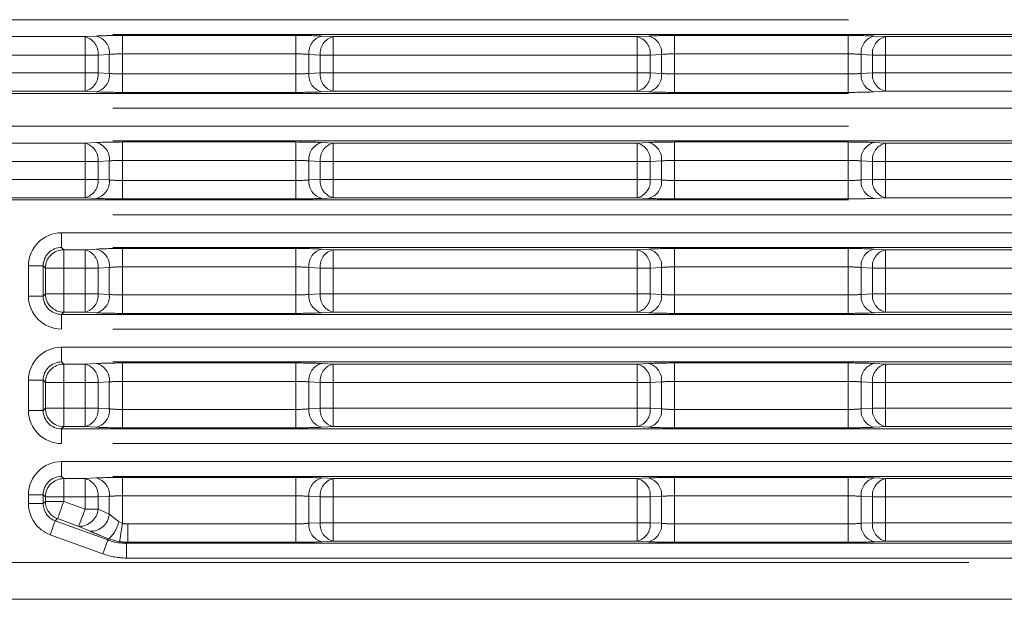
# Model space of a CAD drawing. Header units: millimetres. Extents: x 2 to 601, y 5 to 415.
# Tile 56 of 139: x 88.07 to 93.42, y 304.67 to 307.82. Entities that reach past the tile are written whole.
import ezdxf

# ---------------------------------------------------------------- set-up
doc = ezdxf.new("R2010")
doc.units = ezdxf.units.MM
doc.linetypes.add('PHANTOM', pattern=[12.7, 6.35, -1.27, 1.27, -1.27, 1.27, -1.27])

msp = doc.modelspace()

# ---------------------------------------------------------------- linework, layer by layer
at = {"color": 7, "linetype": 'PHANTOM', "lineweight": 0}
for p, q in [((86.2219, 307.8218), (94.9242, 307.8218)), ((94.9242, 307.7419), (86.2219, 307.7419)), ((88.4238, 307.7299), (88.4852, 307.7331)), ((88.6266, 307.7362), (89.5695, 307.7362)), ((88.6266, 307.6363), (88.6266, 307.7362)), ((89.5695, 307.6363), (89.5695, 307.7362)), ((89.7109, 307.7331), (89.7723, 307.7299)), ((91.4238, 307.7299), (91.4852, 307.7331)), ((91.6266, 307.7362), (92.5695, 307.7362)), ((91.6266, 307.7362), (91.6266, 307.6363)), ((92.5695, 307.7362), (92.5695, 307.6363)), ((92.7109, 307.7331), (92.7723, 307.7299)), ((86.2339, 307.7299), (88.4238, 307.7299)), ((88.4238, 307.63), (88.4238, 307.7299)), ((89.7723, 307.7299), (91.4238, 307.7299)), ((89.7723, 307.7299), (89.7723, 307.63)), ((91.4238, 307.7299), (91.4238, 307.63)), ((92.7723, 307.7299), (94.9122, 307.7299)), ((92.7723, 307.7299), (92.7723, 307.63)), ((88.4238, 307.63), (86.2339, 307.63)), ((88.4945, 307.63), (88.4238, 307.63)), ((88.4238, 307.5333), (88.4238, 307.63)), ((88.5559, 307.6332), (88.4945, 307.63)), ((88.4945, 307.63), (88.4945, 307.5333)), ((88.5559, 307.5301), (88.5559, 307.6332)), ((89.5695, 307.6363), (88.6266, 307.6363)), ((88.6266, 307.6363), (88.6266, 307.527)), ((89.5695, 307.527), (89.5695, 307.6363)), ((89.7016, 307.63), (89.6402, 307.6332)), ((89.6402, 307.6332), (89.6402, 307.5301)), ((89.7723, 307.63), (89.7016, 307.63)), ((89.7016, 307.5333), (89.7016, 307.63)), ((91.4238, 307.63), (89.7723, 307.63)), ((89.7723, 307.63), (89.7723, 307.5333)), ((91.4945, 307.63), (91.4238, 307.63)), ((91.4238, 307.5333), (91.4238, 307.63)), ((91.5559, 307.6332), (91.4945, 307.63)), ((91.4945, 307.63), (91.4945, 307.5333)), ((91.5559, 307.5301), (91.5559, 307.6332)), ((92.5695, 307.6363), (91.6266, 307.6363)), ((91.6266, 307.6363), (91.6266, 307.527)), ((92.5695, 307.527), (92.5695, 307.6363)), ((92.7016, 307.63), (92.6402, 307.6332)), ((92.6402, 307.6332), (92.6402, 307.5301)), ((92.7723, 307.63), (92.7016, 307.63)), ((92.7016, 307.5333), (92.7016, 307.63)), ((94.9122, 307.63), (92.7723, 307.63)), ((92.7723, 307.63), (92.7723, 307.5333)), ((86.2339, 307.5333), (88.4238, 307.5333)), ((88.4238, 307.5333), (88.4238, 307.4334)), ((88.4238, 307.5333), (88.4945, 307.5333)), ((88.4945, 307.5333), (88.5559, 307.5301)), ((88.6266, 307.527), (89.5695, 307.527)), ((88.6266, 307.527), (88.6266, 307.4271)), ((89.5695, 307.527), (89.5695, 307.4271)), ((89.6402, 307.5301), (89.7016, 307.5333)), ((89.7016, 307.5333), (89.7723, 307.5333)), ((89.7723, 307.5333), (91.4238, 307.5333)), ((89.7723, 307.5333), (89.7723, 307.4334)), ((91.4238, 307.5333), (91.4238, 307.4334)), ((91.4238, 307.5333), (91.4945, 307.5333)), ((91.4945, 307.5333), (91.5559, 307.5301)), ((91.6266, 307.4271), (91.6266, 307.527)), ((91.6266, 307.527), (92.5695, 307.527)), ((92.5695, 307.4271), (92.5695, 307.527)), ((92.6402, 307.5301), (92.7016, 307.5333)), ((92.7016, 307.5333), (92.7723, 307.5333)), ((92.7723, 307.4334), (92.7723, 307.5333)), ((92.7723, 307.5333), (94.9122, 307.5333)), ((86.2219, 307.4214), (94.9242, 307.4214)), ((88.4238, 307.4334), (86.2339, 307.4334)), ((88.4852, 307.4302), (88.4238, 307.4334)), ((89.5695, 307.4271), (88.6266, 307.4271)), ((89.7723, 307.4334), (89.7109, 307.4302)), ((91.4238, 307.4334), (89.7723, 307.4334)), ((91.4852, 307.4302), (91.4238, 307.4334)), ((92.5695, 307.4271), (91.6266, 307.4271)), ((92.7723, 307.4334), (92.7109, 307.4302)), ((94.9122, 307.4334), (92.7723, 307.4334)), ((94.9242, 307.3415), (86.2219, 307.3415)), ((86.2219, 307.2433), (94.9242, 307.2433)), ((94.9242, 307.1634), (86.2219, 307.1634)), ((86.2339, 307.1514), (88.4238, 307.1514)), ((88.4238, 307.1514), (88.4852, 307.1546)), ((88.4238, 307.1514), (88.4238, 307.0516)), ((88.6266, 307.1577), (89.5695, 307.1577)), ((88.6266, 307.1577), (88.6266, 307.0578)), ((89.5695, 307.1577), (89.5695, 307.0578)), ((89.7109, 307.1546), (89.7723, 307.1514)), ((89.7723, 307.1514), (91.4238, 307.1514)), ((89.7723, 307.1514), (89.7723, 307.0516)), ((91.4238, 307.1514), (91.4852, 307.1546)), ((91.4238, 307.1514), (91.4238, 307.0516)), ((91.6266, 307.1577), (92.5695, 307.1577)), ((91.6266, 307.1577), (91.6266, 307.0578)), ((92.5695, 307.1577), (92.5695, 307.0578)), ((92.7109, 307.1546), (92.7723, 307.1514)), ((92.7723, 307.1514), (94.9122, 307.1514)), ((92.7723, 307.1514), (92.7723, 307.0516)), ((88.4238, 307.0516), (86.2339, 307.0516)), ((88.4945, 307.0516), (88.4238, 307.0516)), ((88.4238, 306.9548), (88.4238, 307.0516)), ((88.5559, 307.0548), (88.4945, 307.0516)), ((88.4945, 307.0516), (88.4945, 306.9548)), ((88.5559, 306.9516), (88.5559, 307.0548)), ((89.5695, 307.0578), (88.6266, 307.0578)), ((88.6266, 307.0578), (88.6266, 306.9485)), ((89.5695, 306.9485), (89.5695, 307.0578)), ((89.7016, 307.0516), (89.6402, 307.0548)), ((89.6402, 307.0548), (89.6402, 306.9516)), ((89.7723, 307.0516), (89.7016, 307.0516)), ((89.7016, 306.9548), (89.7016, 307.0516)), ((91.4238, 307.0516), (89.7723, 307.0516)), ((89.7723, 307.0516), (89.7723, 306.9548)), ((91.4945, 307.0516), (91.4238, 307.0516)), ((91.4238, 306.9548), (91.4238, 307.0516)), ((91.5559, 307.0548), (91.4945, 307.0516)), ((91.4945, 307.0516), (91.4945, 306.9548)), ((91.5559, 306.9516), (91.5559, 307.0548)), ((92.5695, 307.0578), (91.6266, 307.0578)), ((91.6266, 307.0578), (91.6266, 306.9485)), ((92.5695, 306.9485), (92.5695, 307.0578)), ((92.7016, 307.0516), (92.6402, 307.0548)), ((92.6402, 307.0548), (92.6402, 306.9516)), ((92.7723, 307.0516), (92.7016, 307.0516)), ((92.7016, 306.9548), (92.7016, 307.0516)), ((94.9122, 307.0516), (92.7723, 307.0516)), ((92.7723, 307.0516), (92.7723, 306.9548)), ((86.2339, 306.9548), (88.4238, 306.9548)), ((88.4238, 306.9548), (88.4238, 306.8549)), ((88.4238, 306.9548), (88.4945, 306.9548)), ((88.4945, 306.9548), (88.5559, 306.9516)), ((88.6266, 306.9485), (88.6266, 306.8487)), ((88.6266, 306.9485), (89.5695, 306.9485)), ((89.5695, 306.9485), (89.5695, 306.8487)), ((89.6402, 306.9516), (89.7016, 306.9548)), ((89.7016, 306.9548), (89.7723, 306.9548)), ((89.7723, 306.9548), (91.4238, 306.9548)), ((89.7723, 306.9548), (89.7723, 306.8549)), ((91.4238, 306.9548), (91.4238, 306.8549)), ((91.4238, 306.9548), (91.4945, 306.9548)), ((91.4945, 306.9548), (91.5559, 306.9516)), ((91.6266, 306.9485), (92.5695, 306.9485)), ((91.6266, 306.9485), (91.6266, 306.8487)), ((92.5695, 306.9485), (92.5695, 306.8487)), ((92.6402, 306.9516), (92.7016, 306.9548)), ((92.7016, 306.9548), (92.7723, 306.9548)), ((92.7723, 306.9548), (94.9122, 306.9548)), ((92.7723, 306.9548), (92.7723, 306.8549)), ((86.2219, 306.8429), (94.9242, 306.8429)), ((88.4238, 306.8549), (86.2339, 306.8549)), ((88.4852, 306.8517), (88.4238, 306.8549)), ((89.5695, 306.8487), (88.6266, 306.8487)), ((89.7723, 306.8549), (89.7109, 306.8517)), ((91.4238, 306.8549), (89.7723, 306.8549)), ((91.4852, 306.8517), (91.4238, 306.8549)), ((92.5695, 306.8487), (91.6266, 306.8487)), ((92.7723, 306.8549), (92.7109, 306.8517)), ((94.9122, 306.8549), (92.7723, 306.8549)), ((94.9242, 306.763), (86.2219, 306.763)), ((88.2965, 306.6649), (94.9242, 306.6649)), ((88.2965, 306.585), (88.2965, 306.6649)), ((94.9242, 306.585), (88.2965, 306.585)), ((88.2965, 306.585), (88.3085, 306.573)), ((88.3085, 306.573), (88.4238, 306.573)), ((88.3085, 306.573), (88.3085, 306.4731)), ((88.4238, 306.573), (88.4852, 306.5762)), ((88.4238, 306.573), (88.4238, 306.4731)), ((88.6266, 306.5792), (89.5695, 306.5792)), ((88.6266, 306.5792), (88.6266, 306.4794)), ((89.5695, 306.5792), (89.5695, 306.4794)), ((89.7109, 306.5762), (89.7723, 306.573)), ((89.7723, 306.573), (91.4238, 306.573)), ((89.7723, 306.573), (89.7723, 306.4731)), ((91.4238, 306.573), (91.4852, 306.5762)), ((91.4238, 306.573), (91.4238, 306.4731)), ((91.6266, 306.5792), (92.5695, 306.5792)), ((91.6266, 306.5792), (91.6266, 306.4794)), ((92.5695, 306.5792), (92.5695, 306.4794)), ((92.7109, 306.5762), (92.7723, 306.573)), ((92.7723, 306.573), (94.9122, 306.573)), ((92.7723, 306.573), (92.7723, 306.4731)), ((88.1167, 306.3213), (88.1167, 306.4851)), ((88.1966, 306.4851), (88.1167, 306.4851)), ((88.1966, 306.4851), (88.1966, 306.3213)), ((88.2086, 306.4731), (88.1966, 306.4851)), ((88.2086, 306.3333), (88.2086, 306.4731)), ((88.3085, 306.4731), (88.2086, 306.4731)), ((88.4238, 306.4731), (88.3085, 306.4731)), ((88.3085, 306.4731), (88.3085, 306.3333)), ((88.4945, 306.4731), (88.4238, 306.4731)), ((88.4238, 306.3333), (88.4238, 306.4731)), ((88.5559, 306.4763), (88.4945, 306.4731)), ((88.4945, 306.4731), (88.4945, 306.3333)), ((88.5559, 306.3301), (88.5559, 306.4763)), ((89.5695, 306.4794), (88.6266, 306.4794)), ((88.6266, 306.4794), (88.6266, 306.327)), ((89.5695, 306.327), (89.5695, 306.4794)), ((89.7016, 306.4731), (89.6402, 306.4763)), ((89.6402, 306.4763), (89.6402, 306.3301)), ((89.7723, 306.4731), (89.7016, 306.4731)), ((89.7016, 306.3333), (89.7016, 306.4731)), ((91.4238, 306.4731), (89.7723, 306.4731)), ((89.7723, 306.4731), (89.7723, 306.3333)), ((91.4945, 306.4731), (91.4238, 306.4731)), ((91.4238, 306.3333), (91.4238, 306.4731)), ((91.5559, 306.4763), (91.4945, 306.4731)), ((91.4945, 306.4731), (91.4945, 306.3333)), ((91.5559, 306.3301), (91.5559, 306.4763)), ((92.5695, 306.4794), (91.6266, 306.4794)), ((91.6266, 306.4794), (91.6266, 306.327)), ((92.5695, 306.327), (92.5695, 306.4794)), ((92.7016, 306.4731), (92.6402, 306.4763)), ((92.6402, 306.4763), (92.6402, 306.3301)), ((92.7723, 306.4731), (92.7016, 306.4731)), ((92.7016, 306.3333), (92.7016, 306.4731)), ((94.9122, 306.4731), (92.7723, 306.4731)), ((92.7723, 306.4731), (92.7723, 306.3333)), ((88.1966, 306.3213), (88.1167, 306.3213)), ((88.1966, 306.3213), (88.2086, 306.3333)), ((88.3085, 306.3333), (88.2086, 306.3333)), ((88.3085, 306.3333), (88.4238, 306.3333)), ((88.3085, 306.3333), (88.3085, 306.2334)), ((88.4238, 306.3333), (88.4238, 306.2334)), ((88.4238, 306.3333), (88.4945, 306.3333)), ((88.4945, 306.3333), (88.5559, 306.3301)), ((88.6266, 306.327), (88.6266, 306.2271)), ((88.6266, 306.327), (89.5695, 306.327)), ((89.5695, 306.327), (89.5695, 306.2271)), ((89.6402, 306.3301), (89.7016, 306.3333)), ((89.7016, 306.3333), (89.7723, 306.3333)), ((89.7723, 306.3333), (91.4238, 306.3333)), ((89.7723, 306.3333), (89.7723, 306.2334)), ((91.4238, 306.3333), (91.4238, 306.2334)), ((91.4238, 306.3333), (91.4945, 306.3333)), ((91.4945, 306.3333), (91.5559, 306.3301)), ((91.6266, 306.327), (91.6266, 306.2271)), ((91.6266, 306.327), (92.5695, 306.327)), ((92.5695, 306.327), (92.5695, 306.2271)), ((92.6402, 306.3301), (92.7016, 306.3333)), ((92.7016, 306.3333), (92.7723, 306.3333)), ((92.7723, 306.3333), (94.9122, 306.3333)), ((92.7723, 306.3333), (92.7723, 306.2334)), ((88.3085, 306.2334), (88.2965, 306.2214)), ((88.2965, 306.1415), (88.2965, 306.2214)), ((88.2965, 306.2214), (94.9242, 306.2214)), ((88.4238, 306.2334), (88.3085, 306.2334)), ((88.4852, 306.2302), (88.4238, 306.2334)), ((89.5695, 306.2271), (88.6266, 306.2271)), ((89.7723, 306.2334), (89.7109, 306.2302)), ((91.4238, 306.2334), (89.7723, 306.2334)), ((91.4852, 306.2302), (91.4238, 306.2334)), ((92.5695, 306.2271), (91.6266, 306.2271)), ((92.7723, 306.2334), (92.7109, 306.2302)), ((94.9122, 306.2334), (92.7723, 306.2334)), ((94.9242, 306.1415), (88.2965, 306.1415)), ((88.2965, 306.0433), (94.9242, 306.0433)), ((88.2965, 305.9634), (88.2965, 306.0433)), ((94.9242, 305.9634), (88.2965, 305.9634)), ((88.2965, 305.9634), (88.3085, 305.9514)), ((88.3085, 305.9514), (88.4238, 305.9514)), ((88.3085, 305.9514), (88.3085, 305.8515)), ((88.4238, 305.9514), (88.4852, 305.9546)), ((88.4238, 305.9514), (88.4238, 305.8515)), ((88.6266, 305.9577), (89.5695, 305.9577)), ((88.6266, 305.9577), (88.6266, 305.8578)), ((89.5695, 305.9577), (89.5695, 305.8578)), ((89.7109, 305.9546), (89.7723, 305.9514)), ((89.7723, 305.9514), (91.4238, 305.9514)), ((89.7723, 305.9514), (89.7723, 305.8515)), ((91.4238, 305.9514), (91.4852, 305.9546)), ((91.4238, 305.9514), (91.4238, 305.8515)), ((91.6266, 305.9577), (92.5695, 305.9577)), ((91.6266, 305.9577), (91.6266, 305.8578)), ((92.5695, 305.9577), (92.5695, 305.8578)), ((92.7109, 305.9546), (92.7723, 305.9514)), ((92.7723, 305.9514), (94.9122, 305.9514)), ((92.7723, 305.9514), (92.7723, 305.8515)), ((88.1167, 305.6997), (88.1167, 305.8636)), ((88.1966, 305.8636), (88.1167, 305.8636)), ((88.1966, 305.8636), (88.1966, 305.6997)), ((88.2086, 305.8515), (88.1966, 305.8636)), ((88.2086, 305.7117), (88.2086, 305.8515)), ((88.3085, 305.8515), (88.2086, 305.8515)), ((88.4238, 305.8515), (88.3085, 305.8515)), ((88.3085, 305.8515), (88.3085, 305.7117)), ((88.4945, 305.8515), (88.4238, 305.8515)), ((88.4238, 305.7117), (88.4238, 305.8515)), ((88.5559, 305.8548), (88.4945, 305.8515)), ((88.4945, 305.8515), (88.4945, 305.7117)), ((88.5559, 305.7085), (88.5559, 305.8548)), ((89.5695, 305.8578), (88.6266, 305.8578)), ((88.6266, 305.8578), (88.6266, 305.7055)), ((89.5695, 305.7055), (89.5695, 305.8578)), ((89.7016, 305.8515), (89.6402, 305.8548)), ((89.6402, 305.8548), (89.6402, 305.7085)), ((89.7723, 305.8515), (89.7016, 305.8515)), ((89.7016, 305.7117), (89.7016, 305.8515)), ((91.4238, 305.8515), (89.7723, 305.8515)), ((89.7723, 305.8515), (89.7723, 305.7117)), ((91.4945, 305.8515), (91.4238, 305.8515)), ((91.4238, 305.7117), (91.4238, 305.8515)), ((91.5559, 305.8548), (91.4945, 305.8515)), ((91.4945, 305.8515), (91.4945, 305.7117)), ((91.5559, 305.7085), (91.5559, 305.8548)), ((92.5695, 305.8578), (91.6266, 305.8578)), ((91.6266, 305.8578), (91.6266, 305.7055)), ((92.5695, 305.7055), (92.5695, 305.8578)), ((92.7016, 305.8515), (92.6402, 305.8548)), ((92.6402, 305.8548), (92.6402, 305.7085)), ((92.7723, 305.8515), (92.7016, 305.8515)), ((92.7016, 305.7117), (92.7016, 305.8515)), ((94.9122, 305.8515), (92.7723, 305.8515)), ((92.7723, 305.8515), (92.7723, 305.7117)), ((88.1966, 305.6997), (88.1167, 305.6997)), ((88.1966, 305.6997), (88.2086, 305.7117)), ((88.3085, 305.7117), (88.2086, 305.7117)), ((88.3085, 305.7117), (88.3085, 305.6119)), ((88.3085, 305.7117), (88.4238, 305.7117)), ((88.4238, 305.7117), (88.4238, 305.6119)), ((88.4238, 305.7117), (88.4945, 305.7117)), ((88.4945, 305.7117), (88.5559, 305.7085)), ((88.6266, 305.7055), (89.5695, 305.7055)), ((88.6266, 305.7055), (88.6266, 305.6056)), ((89.5695, 305.7055), (89.5695, 305.6056)), ((89.6402, 305.7085), (89.7016, 305.7117)), ((89.7016, 305.7117), (89.7723, 305.7117)), ((89.7723, 305.7117), (91.4238, 305.7117)), ((89.7723, 305.7117), (89.7723, 305.6119)), ((91.4238, 305.7117), (91.4238, 305.6119)), ((91.4238, 305.7117), (91.4945, 305.7117)), ((91.4945, 305.7117), (91.5559, 305.7085)), ((91.6266, 305.7055), (91.6266, 305.6056)), ((91.6266, 305.7055), (92.5695, 305.7055)), ((92.5695, 305.7055), (92.5695, 305.6056)), ((92.6402, 305.7085), (92.7016, 305.7117)), ((92.7016, 305.7117), (92.7723, 305.7117)), ((92.7723, 305.7117), (92.7723, 305.6119)), ((92.7723, 305.7117), (94.9122, 305.7117)), ((88.3085, 305.6119), (88.2965, 305.5998)), ((88.2965, 305.52), (88.2965, 305.5998)), ((88.2965, 305.5998), (94.9242, 305.5998)), ((88.4238, 305.6119), (88.3085, 305.6119)), ((88.4852, 305.6087), (88.4238, 305.6119)), ((89.5695, 305.6056), (88.6266, 305.6056)), ((89.7723, 305.6119), (89.7109, 305.6087)), ((91.4238, 305.6119), (89.7723, 305.6119)), ((91.4852, 305.6087), (91.4238, 305.6119)), ((92.5695, 305.6056), (91.6266, 305.6056)), ((92.7723, 305.6119), (92.7109, 305.6087)), ((94.9122, 305.6119), (92.7723, 305.6119)), ((94.9242, 305.52), (88.2965, 305.52)), ((88.2965, 305.4218), (94.9242, 305.4218)), ((88.2965, 305.4218), (88.2965, 305.3419)), ((94.9242, 305.3419), (88.2965, 305.3419)), ((88.2965, 305.3419), (88.3085, 305.3299)), ((88.3085, 305.3299), (88.4238, 305.3299)), ((88.3085, 305.3299), (88.3085, 305.23)), ((88.4238, 305.3299), (88.4852, 305.3331)), ((88.4238, 305.3299), (88.4238, 305.23)), ((88.6266, 305.3362), (89.5695, 305.3362)), ((88.6266, 305.3362), (88.6266, 305.2363)), ((89.5695, 305.3362), (89.5695, 305.2363)), ((89.7109, 305.3331), (89.7723, 305.3299)), ((89.7723, 305.3299), (91.4238, 305.3299)), ((89.7723, 305.3299), (89.7723, 305.23)), ((91.4238, 305.3299), (91.4852, 305.3331)), ((91.4238, 305.3299), (91.4238, 305.23)), ((91.6266, 305.3362), (92.5695, 305.3362)), ((91.6266, 305.3362), (91.6266, 305.2363)), ((92.5695, 305.3362), (92.5695, 305.2363)), ((92.7109, 305.3331), (92.7723, 305.3299)), ((92.7723, 305.3299), (94.9122, 305.3299)), ((92.7723, 305.3299), (92.7723, 305.23)), ((88.1167, 305.1942), (88.1167, 305.2421)), ((88.1167, 305.2421), (88.1966, 305.2421)), ((88.1966, 305.2421), (88.1966, 305.1942)), ((88.2086, 305.23), (88.1966, 305.2421)), ((88.2086, 305.2062), (88.2086, 305.23)), ((88.2086, 305.23), (88.3085, 305.23)), ((88.4238, 305.23), (88.3085, 305.23)), ((88.3085, 305.23), (88.3085, 305.2062)), ((88.4945, 305.23), (88.4238, 305.23)), ((88.4238, 305.1642), (88.4238, 305.23)), ((88.5559, 305.2333), (88.4945, 305.23)), ((88.4945, 305.23), (88.4945, 305.1642)), ((88.5559, 305.1374), (88.5559, 305.2333)), ((89.5695, 305.2363), (88.6266, 305.2363)), ((88.6266, 305.2363), (88.6266, 305.0861)), ((89.5695, 305.0839), (89.5695, 305.2363)), ((89.7016, 305.23), (89.6402, 305.2333)), ((89.6402, 305.2333), (89.6402, 305.087)), ((89.7723, 305.23), (89.7016, 305.23)), ((89.7016, 305.0902), (89.7016, 305.23)), ((91.4238, 305.23), (89.7723, 305.23)), ((89.7723, 305.23), (89.7723, 305.0902)), ((91.4945, 305.23), (91.4238, 305.23)), ((91.4238, 305.0902), (91.4238, 305.23)), ((91.5559, 305.2333), (91.4945, 305.23)), ((91.4945, 305.23), (91.4945, 305.0902)), ((91.5559, 305.087), (91.5559, 305.2333)), ((92.5695, 305.2363), (91.6266, 305.2363)), ((91.6266, 305.2363), (91.6266, 305.0839)), ((92.5695, 305.0839), (92.5695, 305.2363)), ((92.7016, 305.23), (92.6402, 305.2333)), ((92.6402, 305.2333), (92.6402, 305.087)), ((92.7723, 305.23), (92.7016, 305.23)), ((92.7016, 305.0902), (92.7016, 305.23)), ((94.9122, 305.23), (92.7723, 305.23)), ((92.7723, 305.23), (92.7723, 305.0902)), ((88.1167, 305.1942), (88.1966, 305.1942)), ((88.1966, 305.1942), (88.2086, 305.2062)), ((88.3085, 305.2062), (88.2086, 305.2062)), ((88.3085, 305.2062), (88.4238, 305.1642)), ((88.2743, 305.1124), (88.2622, 305.1003)), ((88.3896, 305.0704), (88.2743, 305.1124)), ((88.4238, 305.1642), (88.4945, 305.1642)), ((88.4945, 305.1642), (88.5559, 305.1374)), ((88.2622, 305.1003), (88.5474, 304.9964)), ((88.451, 305.0437), (88.3896, 305.0704)), ((88.6071, 305.0962), (88.6266, 305.0861)), ((88.6558, 305.0839), (88.6558, 304.9841)), ((88.6558, 305.0839), (89.5695, 305.0839)), ((89.5695, 305.0839), (89.5695, 304.9841)), ((89.6402, 305.087), (89.7016, 305.0902)), ((89.7016, 305.0902), (89.7723, 305.0902)), ((89.7723, 305.0902), (91.4238, 305.0902)), ((89.7723, 305.0902), (89.7723, 304.9904)), ((91.4238, 305.0902), (91.4238, 304.9904)), ((91.4238, 305.0902), (91.4945, 305.0902)), ((91.4945, 305.0902), (91.5559, 305.087)), ((91.6266, 305.0839), (92.5695, 305.0839)), ((91.6266, 305.0839), (91.6266, 304.9841)), ((92.5695, 305.0839), (92.5695, 304.9841)), ((92.6402, 305.087), (92.7016, 305.0902)), ((92.7016, 305.0902), (92.7723, 305.0902)), ((92.7723, 305.0902), (94.9122, 305.0902)), ((92.7723, 305.0902), (92.7723, 304.9904)), ((88.52, 304.9214), (88.2348, 305.0253)), ((88.5474, 304.9964), (88.52, 304.9214)), ((88.5474, 304.9964), (88.5534, 305.0025)), ((88.612, 304.9873), (88.5534, 305.0025)), ((88.6558, 304.9841), (88.6501, 304.9783)), ((88.6501, 304.9783), (88.6501, 304.8984)), ((88.6501, 304.9783), (94.9242, 304.9783)), ((89.5695, 304.9841), (88.6558, 304.9841)), ((89.7723, 304.9904), (89.7109, 304.9871)), ((91.4238, 304.9904), (89.7723, 304.9904)), ((91.4852, 304.9871), (91.4238, 304.9904)), ((92.5695, 304.9841), (91.6266, 304.9841)), ((92.7723, 304.9904), (92.7109, 304.9871)), ((94.9122, 304.9904), (92.7723, 304.9904)), ((94.9242, 304.8984), (88.6501, 304.8984)), ((86.8752, 304.8744), (94.3209, 304.8744))]:
    msp.add_line(p, q, dxfattribs=at)
at = {"color": 7, "linetype": 'Continuous', "lineweight": 15}
msp.add_line((94.323, 304.6744), (86.873, 304.6744), dxfattribs=at)
at = {"color": 7, "linetype": 'PHANTOM', "lineweight": 0, "flags": 128}
for points in [[(88.3085, 305.2062), (88.3021, 305.1886), (88.2959, 305.1717), (88.2902, 305.156), (88.2851, 305.142), (88.2808, 305.1303), (88.2776, 305.1213), (88.2754, 305.1153), (88.2743, 305.1124)], [(88.4238, 305.1642), (88.4174, 305.1466), (88.4112, 305.1297), (88.4055, 305.114), (88.4004, 305.1), (88.3961, 305.0883), (88.3928, 305.0793), (88.3906, 305.0733), (88.3896, 305.0704)], [(88.2348, 305.0253), (88.24, 305.0393), (88.2449, 305.0529), (88.2495, 305.0655), (88.2535, 305.0766), (88.257, 305.086), (88.2596, 305.0932), (88.2613, 305.098), (88.2622, 305.1003)], [(88.6266, 305.0861), (88.6239, 305.0675), (88.6212, 305.0496), (88.6188, 305.033), (88.6166, 305.0182), (88.6148, 305.0059), (88.6134, 304.9965), (88.6125, 304.9902), (88.612, 304.9873)]]:
    msp.add_lwpolyline(points, dxfattribs=at)
at = {"color": 7, "linetype": 'PHANTOM', "lineweight": 0}
for centre, radius, start, end in [((88.4629, 307.6423), 0.0934, 354.4091, 76.2009), ((89.7332, 307.6423), 0.0934, 103.7992, 185.5908), ((91.4629, 307.6423), 0.0934, 354.4092, 76.2008), ((92.7332, 307.6423), 0.0934, 103.7991, 185.5909), ((88.4015, 307.6391), 0.0934, 354.4093, 76.2007), ((89.7946, 307.6391), 0.0934, 103.7992, 185.5908), ((91.4015, 307.6391), 0.0934, 354.4092, 76.2008), ((92.7946, 307.6391), 0.0934, 103.7993, 185.5907), ((88.4015, 307.5242), 0.0935, 283.8066, 5.5962), ((88.4629, 307.5209), 0.0935, 283.8064, 5.5964), ((89.7332, 307.5209), 0.0935, 174.4037, 256.1935), ((89.7946, 307.5242), 0.0935, 174.4036, 256.1935), ((91.4015, 307.5242), 0.0935, 283.8065, 5.5964), ((91.4629, 307.5209), 0.0935, 283.8065, 5.5963), ((92.7332, 307.5209), 0.0935, 174.4036, 256.1936), ((92.7946, 307.5242), 0.0935, 174.4038, 256.1934), ((88.4014, 307.0606), 0.0935, 354.4268, 76.1703), ((88.4628, 307.0639), 0.0935, 354.4266, 76.1705), ((89.7332, 307.0639), 0.0935, 103.8296, 185.5733), ((89.7947, 307.0606), 0.0935, 103.8296, 185.5733), ((91.4014, 307.0606), 0.0935, 354.4267, 76.1704), ((91.4628, 307.0639), 0.0935, 354.4267, 76.1704), ((92.7332, 307.0639), 0.0935, 103.8295, 185.5734), ((92.7947, 307.0606), 0.0935, 103.8297, 185.5732), ((88.4015, 306.9457), 0.0935, 283.8066, 5.5962), ((88.4629, 306.9425), 0.0935, 283.8064, 5.5964), ((89.7332, 306.9425), 0.0935, 174.4037, 256.1935), ((89.7946, 306.9457), 0.0935, 174.4036, 256.1935), ((91.4015, 306.9457), 0.0935, 283.8065, 5.5964), ((91.4629, 306.9425), 0.0935, 283.8065, 5.5963), ((92.7332, 306.9425), 0.0935, 174.4036, 256.1936), ((92.7946, 306.9457), 0.0935, 174.4038, 256.1934), ((88.3088, 306.4728), 0.1002, 90.187, 179.8191), ((88.4014, 306.4822), 0.0935, 354.4182, 76.1789), ((88.4629, 306.4854), 0.0935, 354.418, 76.1791), ((89.7332, 306.4854), 0.0935, 103.821, 185.5819), ((89.7946, 306.4822), 0.0935, 103.821, 185.5819), ((91.4014, 306.4822), 0.0935, 354.4181, 76.179), ((91.4629, 306.4854), 0.0935, 354.4181, 76.179), ((92.7332, 306.4854), 0.0935, 103.8209, 185.582), ((92.7946, 306.4822), 0.0935, 103.8211, 185.5818), ((88.3088, 306.3336), 0.1002, 180.1811, 269.8265), ((88.4015, 306.3242), 0.0934, 283.7993, 5.5907), ((88.4629, 306.3209), 0.0934, 283.7991, 5.5909), ((89.7332, 306.3209), 0.0934, 174.4092, 256.2008), ((89.7946, 306.3242), 0.0934, 174.4092, 256.2008), ((91.4015, 306.3242), 0.0934, 283.7992, 5.5908), ((91.4629, 306.3209), 0.0934, 283.7992, 5.5908), ((92.7332, 306.3209), 0.0934, 174.4091, 256.2009), ((92.7946, 306.3242), 0.0934, 174.4093, 256.2007), ((88.3088, 305.8512), 0.1002, 90.1813, 179.8248), ((88.4015, 305.8607), 0.0935, 354.4038, 76.1934), ((88.4629, 305.8639), 0.0935, 354.4036, 76.1936), ((89.7332, 305.8639), 0.0935, 103.8065, 185.5963), ((89.7946, 305.8607), 0.0935, 103.8065, 185.5964), ((91.4015, 305.8607), 0.0935, 354.4036, 76.1935), ((91.4629, 305.8639), 0.0935, 354.4037, 76.1935), ((92.7332, 305.8639), 0.0935, 103.8064, 185.5964), ((92.7946, 305.8607), 0.0935, 103.8066, 185.5962), ((88.3088, 305.7121), 0.1002, 180.1889, 269.8187), ((88.4015, 305.7026), 0.0934, 283.7993, 5.5907), ((88.4629, 305.6994), 0.0934, 283.7991, 5.5909), ((89.7332, 305.6994), 0.0934, 174.4092, 256.2008), ((89.7946, 305.7026), 0.0934, 174.4092, 256.2008), ((91.4015, 305.7026), 0.0934, 283.7992, 5.5908), ((91.4629, 305.6994), 0.0934, 283.7992, 5.5908), ((92.7332, 305.6994), 0.0934, 174.4091, 256.2009), ((92.7946, 305.7026), 0.0934, 174.4093, 256.2007), ((88.3088, 305.2297), 0.1002, 90.1813, 179.8111), ((88.4015, 305.2391), 0.0934, 354.4093, 76.2007), ((88.4629, 305.2424), 0.0934, 354.4091, 76.2009), ((89.7332, 305.2424), 0.0934, 103.7992, 185.5908), ((89.7946, 305.2391), 0.0934, 103.7992, 185.5908), ((91.4015, 305.2391), 0.0934, 354.4092, 76.2008), ((91.4629, 305.2424), 0.0934, 354.4092, 76.2008), ((92.7332, 305.2424), 0.0934, 103.7991, 185.5909), ((92.7946, 305.2391), 0.0934, 103.7993, 185.5907), ((88.3088, 305.2065), 0.1002, 180.1798, 249.8741), ((88.3921, 305.1732), 0.1028, 268.6114, 354.9796), ((88.4536, 305.1464), 0.1027, 268.5791, 355.0119), ((88.4254, 305.138), 0.1865, 313.3692, 347.0468), ((89.7332, 305.0779), 0.0934, 174.397, 256.2002), ((89.7946, 305.0811), 0.0934, 174.3969, 256.2002), ((91.4015, 305.0811), 0.0934, 283.7998, 5.6031), ((91.4629, 305.0779), 0.0934, 283.7998, 5.603), ((92.7332, 305.0779), 0.0934, 174.3969, 256.2003), ((92.7946, 305.0811), 0.0934, 174.3971, 256.2001)]:
    msp.add_arc(centre, radius, start, end, dxfattribs=at)
for centre, major_axis, ratio, start_param, end_param in [((88.6266, 307.7257), (0.2, 0), 0.052408, 1.570796, 2.356194), ((89.5695, 307.7257), (0.2, 0), 0.052408, 0.785398, 1.570796), ((91.6266, 307.7257), (0.2, 0), 0.052408, 1.570796, 2.356194), ((92.5695, 307.7257), (0.2, 0), 0.052408, 0.785398, 1.570796), ((88.6266, 307.6258), (0.1, 0), 0.104816, 1.570796, 2.356194), ((89.5695, 307.6258), (0.1, 0), 0.104816, 0.785398, 1.570796), ((91.6266, 307.6258), (0.1, 0), 0.104816, 1.570796, 2.356194), ((92.5695, 307.6258), (0.1, 0), 0.104816, 0.785398, 1.570796), ((88.6266, 307.5375), (0.1, 0), 0.104816, 3.926991, 4.712389), ((89.5695, 307.5375), (0.1, 0), 0.104816, 4.712389, 5.497787), ((91.6266, 307.5375), (0.1, 0), 0.104816, 3.926991, 4.712389), ((92.5695, 307.5375), (0.1, 0), 0.104816, 4.712389, 5.497787), ((88.6266, 307.4376), (0.2, 0), 0.052408, 3.926991, 4.712389), ((89.5695, 307.4376), (0.2, 0), 0.052408, 4.712389, 5.497787), ((91.6266, 307.4376), (0.2, 0), 0.052408, 3.926991, 4.712389), ((92.5695, 307.4376), (0.2, 0), 0.052408, 4.712389, 5.497787), ((88.6266, 307.1472), (0.2, 0), 0.052408, 1.570796, 2.356194), ((89.5695, 307.1472), (0.2, 0), 0.052408, 0.785398, 1.570796), ((91.6266, 307.1472), (0.2, 0), 0.052408, 1.570796, 2.356194), ((92.5695, 307.1472), (0.2, 0), 0.052408, 0.785398, 1.570796), ((88.6266, 307.0474), (0.1, 0), 0.104816, 1.570796, 2.356194), ((89.5695, 307.0474), (0.1, 0), 0.104816, 0.785398, 1.570796), ((91.6266, 307.0474), (0.1, 0), 0.104816, 1.570796, 2.356194), ((92.5695, 307.0474), (0.1, 0), 0.104816, 0.785398, 1.570796), ((88.6266, 306.959), (0.1, 0), 0.104816, 3.926991, 4.712389), ((89.5695, 306.959), (0.1, 0), 0.104816, 4.712389, 5.497787), ((91.6266, 306.959), (0.1, 0), 0.104816, 3.926991, 4.712389), ((92.5695, 306.959), (0.1, 0), 0.104816, 4.712389, 5.497787), ((88.6266, 306.8591), (0.2, 0), 0.052408, 3.926991, 4.712389), ((89.5695, 306.8591), (0.2, 0), 0.052408, 4.712389, 5.497787), ((91.6266, 306.8591), (0.2, 0), 0.052408, 3.926991, 4.712389), ((92.5695, 306.8591), (0.2, 0), 0.052408, 4.712389, 5.497787), ((88.297, 306.4846), (0.1276, -0.1276), 0.997265, 2.357564, 3.925621), ((88.297, 306.4846), (0.0712, -0.0712), 0.992925, 2.357564, 3.925621), ((88.6266, 306.5688), (0.2, 0), 0.052408, 1.570796, 2.356194), ((89.5695, 306.5688), (0.2, 0), 0.052408, 0.785398, 1.570796), ((91.6266, 306.5688), (0.2, 0), 0.052408, 1.570796, 2.356194), ((92.5695, 306.5688), (0.2, 0), 0.052408, 0.785398, 1.570796), ((88.6266, 306.4689), (0.1, 0), 0.104816, 1.570796, 2.356194), ((89.5695, 306.4689), (0.1, 0), 0.104816, 0.785398, 1.570796), ((91.6266, 306.4689), (0.1, 0), 0.104816, 1.570796, 2.356194), ((92.5695, 306.4689), (0.1, 0), 0.104816, 0.785398, 1.570796), ((88.297, 306.3217), (0.1276, 0.1276), 0.997265, 2.357564, 3.925621), ((88.297, 306.3217), (0.0712, 0.0712), 0.992925, 2.357564, 3.925621), ((88.6266, 306.3375), (0.1, 0), 0.104816, 3.926991, 4.712389), ((89.5695, 306.3375), (0.1, 0), 0.104816, 4.712389, 5.497787), ((91.6266, 306.3375), (0.1, 0), 0.104816, 3.926991, 4.712389), ((92.5695, 306.3375), (0.1, 0), 0.104816, 4.712389, 5.497787), ((88.6266, 306.2376), (0.2, 0), 0.052408, 3.926991, 4.712389), ((89.5695, 306.2376), (0.2, 0), 0.052408, 4.712389, 5.497787), ((91.6266, 306.2376), (0.2, 0), 0.052408, 3.926991, 4.712389), ((92.5695, 306.2376), (0.2, 0), 0.052408, 4.712389, 5.497787), ((88.297, 305.8631), (0.1276, -0.1276), 0.997265, 2.357564, 3.925621), ((88.297, 305.8631), (0.0712, -0.0712), 0.992925, 2.357564, 3.925621), ((88.6266, 305.9472), (0.2, 0), 0.052408, 1.570796, 2.356194), ((89.5695, 305.9472), (0.2, 0), 0.052408, 0.785398, 1.570796), ((91.6266, 305.9472), (0.2, 0), 0.052408, 1.570796, 2.356194), ((92.5695, 305.9472), (0.2, 0), 0.052408, 0.785398, 1.570796), ((88.6266, 305.8474), (0.1, 0), 0.104816, 1.570796, 2.356194), ((89.5695, 305.8474), (0.1, 0), 0.104816, 0.785398, 1.570796), ((91.6266, 305.8474), (0.1, 0), 0.104816, 1.570796, 2.356194), ((92.5695, 305.8474), (0.1, 0), 0.104816, 0.785398, 1.570796), ((88.297, 305.7002), (0.1276, 0.1276), 0.997265, 2.357564, 3.925621), ((88.297, 305.7002), (0.0712, 0.0712), 0.992925, 2.357564, 3.925621), ((88.6266, 305.7159), (0.1, 0), 0.104816, 3.926991, 4.712389), ((89.5695, 305.7159), (0.1, 0), 0.104816, 4.712389, 5.497787), ((91.6266, 305.7159), (0.1, 0), 0.104816, 3.926991, 4.712389), ((92.5695, 305.7159), (0.1, 0), 0.104816, 4.712389, 5.497787), ((88.6266, 305.6161), (0.2, 0), 0.052408, 3.926991, 4.712389), ((89.5695, 305.6161), (0.2, 0), 0.052408, 4.712389, 5.497787), ((91.6266, 305.6161), (0.2, 0), 0.052408, 3.926991, 4.712389), ((92.5695, 305.6161), (0.2, 0), 0.052408, 4.712389, 5.497787), ((88.297, 305.2416), (0.1276, -0.1276), 0.997265, 2.357564, 3.925621), ((88.297, 305.2416), (0.0712, -0.0712), 0.992925, 2.357564, 3.925621), ((88.6266, 305.3257), (0.2, 0), 0.052408, 1.570796, 2.356194), ((89.5695, 305.3257), (0.2, 0), 0.052408, 0.785398, 1.570796), ((91.6266, 305.3257), (0.2, 0), 0.052408, 1.570796, 2.356194), ((92.5695, 305.3257), (0.2, 0), 0.052408, 0.785398, 1.570796), ((88.6266, 305.2258), (0.1, 0), 0.104816, 1.570796, 2.356194), ((89.5695, 305.2258), (0.1, 0), 0.104816, 0.785398, 1.570796), ((91.6266, 305.2258), (0.1, 0), 0.104816, 1.570796, 2.356194), ((92.5695, 305.2258), (0.1, 0), 0.104816, 0.785398, 1.570796), ((88.297, 305.1947), (0.1276, 0.1276), 0.997265, 2.357564, 3.576555), ((88.297, 305.1947), (0.0712, 0.0712), 0.992925, 2.357564, 3.576555), ((88.6266, 305.096), (0.0998, -0.0737), 0.092973, 3.995543, 4.584519), ((88.6564, 305.2842), (-0.1418, -0.1418), 0.997265, 0.637522, 0.784029), ((89.5695, 305.0944), (0.1, 0), 0.104816, 4.712389, 5.497787), ((91.6266, 305.0944), (0.1, 0), 0.104816, 3.926991, 4.712389), ((92.5695, 305.0944), (0.1, 0), 0.104816, 4.712389, 5.497787), ((88.5925, 305.0023), (0.1999, -0.0732), 0.063089, 3.950077, 4.539053), ((88.6512, 305.279), (0.213, 0.213), 0.995814, 3.576555, 3.925621), ((88.6564, 305.2842), (0.2123, 0.2123), 0.999084, 3.779115, 3.925621), ((89.5695, 304.9945), (0.2, 0), 0.052408, 4.712389, 5.497787), ((91.6266, 304.9945), (0.2, 0), 0.052408, 3.926991, 4.712389), ((92.5695, 304.9945), (0.2, 0), 0.052408, 4.712389, 5.497787), ((88.6512, 305.279), (-0.2694, -0.2694), 0.997265, 0.434963, 0.784029)]:
    msp.add_ellipse(centre, major_axis=major_axis, ratio=ratio, start_param=start_param, end_param=end_param, dxfattribs=at)

doc.saveas('drawing.dxf')
